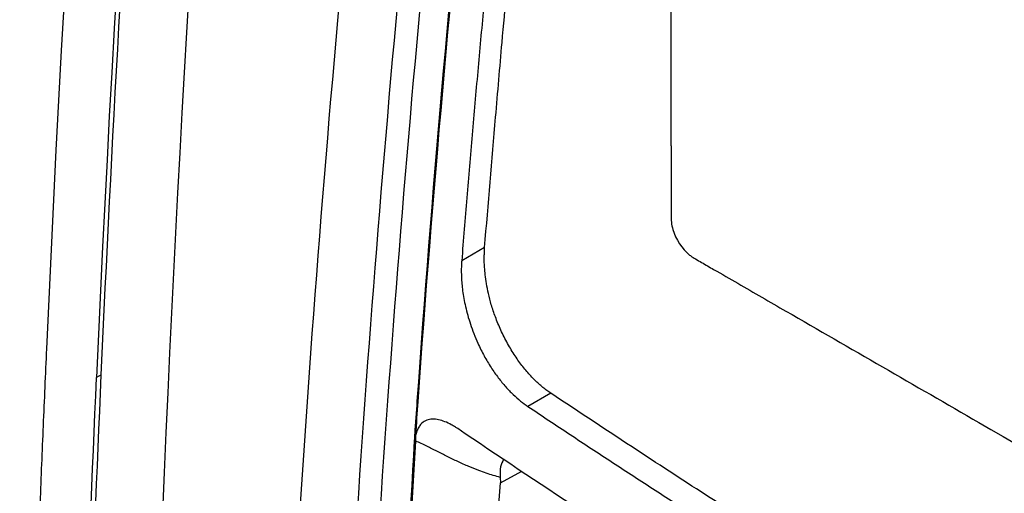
# Model space of a CAD drawing. Header units: millimetres. Extents: x -0.44 to 1.31, y -0.87 to 1.29.
# Tile 158 of 182: x 0.8927 to 0.9233, y 0.9232 to 0.9379. Entities that reach past the tile are written whole.
import ezdxf

# ---------------------------------------------------------------- set-up
doc = ezdxf.new("R2010")
doc.units = ezdxf.units.MM

msp = doc.modelspace()

# ---------------------------------------------------------------- linework, layer by layer
at = {"color": 7, "linetype": 'Continuous', "lineweight": 25}
for p, q in [((0.912962, 0.934006), (0.912962, 0.955516)), ((0.907163, 0.93084), (0.906451, 0.930429)), ((0.895247, 0.926881), (0.895098, 0.926798)), ((0.909218, 0.926311), (0.908507, 0.9259)), ((0.905061, 0.926067), (0.905096, 0.926047)), ((0.90499, 0.925035), (0.905025, 0.925015)), ((0.904988, 0.924844), (0.905024, 0.924823)), ((0.907652, 0.923525), (0.908316, 0.923881)), ((0.907643, 0.923692), (0.907652, 0.923525))]:
    msp.add_line(p, q, dxfattribs=at)
for points in [[(0.903662, 1.028944), (0.898386, 0.994416), (0.895001, 0.960559), (0.893542, 0.927695)], [(0.903363, 1.01538), (0.89914, 0.985233), (0.896378, 0.955633), (0.895098, 0.926798)], [(0.909203, 0.965203), (0.907342, 0.951961), (0.905959, 0.938898), (0.905061, 0.926067)], [(0.905096, 0.926047), (0.905995, 0.938878), (0.907377, 0.951941), (0.909239, 0.965183)], [(0.90368, 0.948937), (0.902265, 0.935799), (0.901297, 0.922852), (0.900726, 0.910113)], [(0.902519, 0.910422), (0.903096, 0.922739), (0.904046, 0.935249), (0.905413, 0.947936)], [(0.903225, 0.910399), (0.903802, 0.922706), (0.904751, 0.935205), (0.906117, 0.947881)], [(0.905061, 0.926067), (0.905037, 0.925723), (0.905013, 0.925379), (0.90499, 0.925035)], [(0.905025, 0.925015), (0.905049, 0.925359), (0.905072, 0.925703), (0.905096, 0.926047)], [(0.904988, 0.924844), (0.904992, 0.924909), (0.904993, 0.924972), (0.90499, 0.925035)], [(0.905024, 0.924823), (0.905028, 0.924889), (0.905028, 0.924953), (0.905025, 0.925015)], [(0.904225, 0.910976), (0.904439, 0.915234), (0.904693, 0.919857), (0.904988, 0.924844)], [(0.904704, 0.919288), (0.904805, 0.92108), (0.904911, 0.922926), (0.905024, 0.924823)], [(0.90739, 0.919206), (0.907471, 0.920643), (0.907559, 0.922082), (0.907652, 0.923525)]]:
    msp.add_open_spline(points, degree=3, dxfattribs=at)
for points, knots in [([(0.895247, 0.926881), (0.895568, 0.934064), (0.89598, 0.941291), (0.896987, 0.955835), (0.897582, 0.963152), (0.899642, 0.985226), (0.90138, 1.000104), (0.903481, 1.01512)], [0, 0, 0, 0, 0.25, 0.25, 0.5, 0.5, 1, 1, 1, 1]), ([(0.897184, 0.854905), (0.896086, 0.880047), (0.896234, 0.905978), (0.899022, 0.959099), (0.90166, 0.986289), (0.905528, 1.013938)], [0, 0, 0, 0, 0.5, 0.5, 1, 1, 1, 1]), ([(0.907163, 0.93084), (0.907277, 0.932193), (0.907455, 0.934317), (0.907728, 0.937506), (0.907999, 0.940415), (0.908318, 0.943624), (0.90866, 0.946844), (0.908995, 0.949819), (0.909382, 0.953058), (0.909645, 0.955218), (0.909807, 0.956553)], [0, 0, 0, 0, 0.159171, 0.249997, 0.374971, 0.499998, 0.624973, 0.749999, 0.845624, 1, 1, 1, 1]), ([(0.909089, 0.956138), (0.909006, 0.955472), (0.90884, 0.95414), (0.9086, 0.952146), (0.908368, 0.950155), (0.908143, 0.948168), (0.907925, 0.946183), (0.907715, 0.944202), (0.907512, 0.942225), (0.907316, 0.94025), (0.907128, 0.938279), (0.906947, 0.936312), (0.906774, 0.934347), (0.906608, 0.932386), (0.906503, 0.931081), (0.906451, 0.930429)], [0, 0, 0, 0, 0.0769683, 0.1539231, 0.2308661, 0.3077988, 0.3847229, 0.46164, 0.5385517, 0.6154597, 0.6923655, 0.7692709, 0.8461773, 0.9230865, 1, 1, 1, 1]), ([(0.912962, 0.934006), (0.912962, 0.933429), (0.912962, 0.932708), (0.912962, 0.931987), (0.912962, 0.93177), (0.91296, 0.931699), (0.912977, 0.93155), (0.913056, 0.931171), (0.913324, 0.930756), (0.913596, 0.93056), (0.913658, 0.93052), (0.913689, 0.930502), (0.913783, 0.930448), (0.91397, 0.93034), (0.914408, 0.930088), (0.915282, 0.929583), (0.918031, 0.927996), (0.924527, 0.924246), (0.930524, 0.920784), (0.934521, 0.918477)], [0, 0, 0, 0, 0.0625, 0.078125, 0.078125, 0.085937, 0.085937, 0.09375, 0.125, 0.128906, 0.128906, 0.132812, 0.132812, 0.140625, 0.15625, 0.1875, 0.25, 0.5, 1, 1, 1, 1]), ([(0.909218, 0.926311), (0.909178, 0.926339), (0.909097, 0.926396), (0.908974, 0.926492), (0.90885, 0.926599), (0.908726, 0.926717), (0.908601, 0.926845), (0.908476, 0.926985), (0.908352, 0.927136), (0.908229, 0.927298), (0.908108, 0.927472), (0.90799, 0.927658), (0.907876, 0.927853), (0.907767, 0.928059), (0.907636, 0.928334), (0.907498, 0.928669), (0.907371, 0.92905), (0.90728, 0.929398), (0.907219, 0.929709), (0.907181, 0.929981), (0.90716, 0.930213), (0.907152, 0.930406), (0.907152, 0.930561), (0.907156, 0.93068), (0.907159, 0.930763), (0.907164, 0.930814), (0.907163, 0.930835), (0.907163, 0.93084)], [0, 0, 0, 0, 0.0336141, 0.0680256, 0.1032301, 0.13922, 0.1759845, 0.2135106, 0.2517843, 0.2909661, 0.3311533, 0.3722601, 0.4140934, 0.456582, 0.4999069, 0.5798313, 0.6526263, 0.7182214, 0.7772504, 0.8295042, 0.8746313, 0.9126879, 0.9439003, 0.9682856, 0.9858001, 0.9963827, 1, 1, 1, 1]), ([(0.906451, 0.930429), (0.906448, 0.930378), (0.90644, 0.930272), (0.906437, 0.930101), (0.906441, 0.929915), (0.906454, 0.929711), (0.906479, 0.92949), (0.906516, 0.929251), (0.906568, 0.928998), (0.906636, 0.92873), (0.906721, 0.928449), (0.906827, 0.928157), (0.906966, 0.927825), (0.907143, 0.92747), (0.907357, 0.927111), (0.907582, 0.92679), (0.907813, 0.926509), (0.908046, 0.926268), (0.908277, 0.926063), (0.908431, 0.925954), (0.908507, 0.9259)], [0, 0, 0, 0, 0.032331, 0.067129, 0.104458, 0.144454, 0.187335, 0.232976, 0.281129, 0.331708, 0.385004, 0.441336, 0.500257, 0.580212, 0.657627, 0.732024, 0.803112, 0.871504, 0.937152, 1, 1, 1, 1]), ([(0.893542, 0.927695), (0.893507, 0.926896), (0.893437, 0.925299), (0.893341, 0.922907), (0.893252, 0.920519), (0.893169, 0.918134), (0.893094, 0.915753), (0.893025, 0.913375), (0.892962, 0.911002), (0.892907, 0.908632), (0.892859, 0.906265), (0.892817, 0.903903), (0.892782, 0.901544), (0.892754, 0.899189), (0.892733, 0.896838), (0.892719, 0.894491), (0.892711, 0.892147), (0.89271, 0.887624), (0.892757, 0.880635), (0.892904, 0.872682), (0.893083, 0.866396), (0.893215, 0.862539), (0.893324, 0.859729), (0.893392, 0.858079), (0.893432, 0.857166), (0.893445, 0.856882), (0.893464, 0.856628), (0.893506, 0.85624), (0.89358, 0.855745), (0.893704, 0.855137), (0.893863, 0.854516), (0.894058, 0.853885), (0.894284, 0.853249), (0.894462, 0.852825), (0.894551, 0.852612)], [0, 0, 0, 0, 0.031265, 0.06253, 0.093795, 0.12506, 0.156325, 0.18759, 0.218855, 0.25012, 0.281385, 0.31265, 0.343916, 0.375181, 0.406446, 0.437711, 0.468976, 0.500241, 0.619062, 0.750342, 0.822647, 0.875386, 0.908206, 0.937916, 0.943259, 0.94573, 0.949631, 0.953484, 0.961168, 0.968889, 0.976638, 0.984415, 0.992204, 1, 1, 1, 1]), ([(0.894992, 0.85617), (0.894742, 0.861902), (0.894556, 0.867674), (0.894315, 0.879297), (0.894259, 0.885148), (0.894285, 0.902812), (0.894562, 0.914737), (0.895098, 0.926798)], [0, 0, 0, 0, 0.25, 0.25, 0.5, 0.5, 1, 1, 1, 1]), ([(0.895127, 0.856245), (0.894878, 0.861978), (0.894694, 0.867751), (0.894455, 0.879375), (0.8944, 0.885227), (0.89443, 0.902893), (0.894709, 0.91482), (0.895247, 0.926881)], [0, 0, 0, 0, 0.25, 0.25, 0.5, 0.5, 1, 1, 1, 1]), ([(0.929649, 0.913623), (0.929116, 0.913934), (0.92806, 0.91455), (0.926499, 0.91547), (0.924975, 0.916375), (0.923487, 0.917266), (0.922036, 0.918143), (0.920622, 0.919006), (0.918827, 0.920111), (0.916675, 0.921457), (0.914235, 0.923013), (0.911758, 0.924627), (0.910116, 0.925716), (0.909218, 0.926311)], [0, 0, 0, 0, 0.075762, 0.150078, 0.222949, 0.294378, 0.364365, 0.432912, 0.500021, 0.626676, 0.750006, 0.86343, 1, 1, 1, 1]), ([(0.908507, 0.9259), (0.908944, 0.925609), (0.909817, 0.925027), (0.911137, 0.924159), (0.912464, 0.923294), (0.913798, 0.922432), (0.915139, 0.921575), (0.916487, 0.920722), (0.917842, 0.919872), (0.919204, 0.919026), (0.920573, 0.918184), (0.92195, 0.917346), (0.923333, 0.916512), (0.924724, 0.915681), (0.926122, 0.914854), (0.927526, 0.914031), (0.928469, 0.913486), (0.92894, 0.913213)], [0, 0, 0, 0, 0.066691, 0.133371, 0.200043, 0.266708, 0.333367, 0.400022, 0.466675, 0.533327, 0.59998, 0.666635, 0.733294, 0.799958, 0.86663, 0.93331, 1, 1, 1, 1]), ([(0.906327, 0.925209), (0.906303, 0.925226), (0.906236, 0.92527), (0.906103, 0.925348), (0.905862, 0.925462), (0.905597, 0.925523), (0.905362, 0.925481), (0.905226, 0.925399), (0.905131, 0.925288), (0.905066, 0.925166), (0.905039, 0.925065), (0.905025, 0.925015)], [0, 0, 0, 0, 0.0460769, 0.1254653, 0.250154, 0.4994057, 0.6286931, 0.7494, 0.8326333, 0.9158643, 1, 1, 1, 1]), ([(0.913951, 0.920189), (0.91379, 0.920293), (0.913628, 0.920395), (0.913306, 0.920602), (0.912824, 0.920913), (0.911701, 0.92164), (0.909468, 0.9231), (0.907578, 0.924362), (0.906327, 0.925209)], [0, 0, 0, 0, 0.0625, 0.0625, 0.125, 0.25, 0.5, 1, 1, 1, 1]), ([(0.907643, 0.923692), (0.907573, 0.923712), (0.907429, 0.923752), (0.907209, 0.923823), (0.906956, 0.923914), (0.906659, 0.924032), (0.906332, 0.924179), (0.906002, 0.92434), (0.905683, 0.924503), (0.905359, 0.924667), (0.905138, 0.92477), (0.905024, 0.924823)], [0, 0, 0, 0, 0.0765489, 0.1579428, 0.2443022, 0.3623219, 0.4961386, 0.6228202, 0.7480237, 0.8693681, 1, 1, 1, 1]), ([(0.907755, 0.924256), (0.907717, 0.924182), (0.907636, 0.92403), (0.90764, 0.923808), (0.907643, 0.923692)], [0, 0, 0, 0, 0.479258, 1, 1, 1, 1])]:
    msp.add_open_spline(points, degree=3, knots=knots, dxfattribs=at)
at = {"color": 250, "linetype": 'Continuous', "lineweight": 25}
msp.add_open_spline([(0.957788, 0.937083), (0.953108, 0.939366), (0.943429, 0.944088), (0.930682, 0.95128), (0.919151, 0.958359), (0.912543, 0.962908), (0.909239, 0.965183)], degree=3, knots=[0, 0, 0, 0, 0.266878, 0.551972, 0.775986, 1, 1, 1, 1], dxfattribs=at)

doc.saveas('drawing.dxf')
